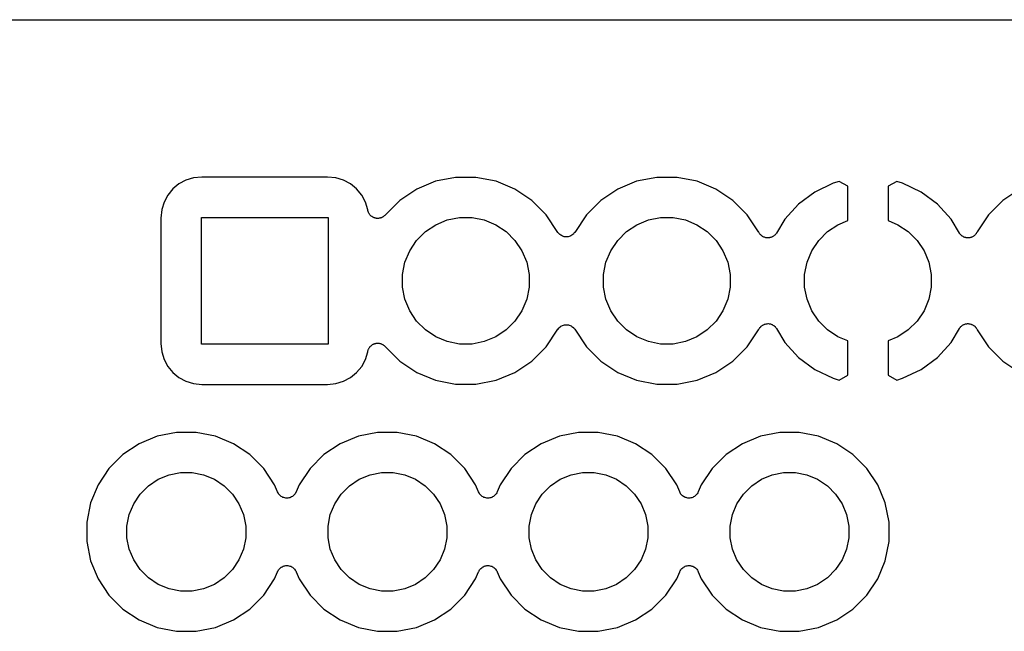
# Model space of a CAD drawing. Extents: x 1.11 to 3.55, y -2.64 to -1.26.
# Tile 3 of 19: x 1.68 to 2.17, y -2.29 to -1.98. Entities that reach past the tile are written whole.
import ezdxf

# ---------------------------------------------------------------- set-up
doc = ezdxf.new("R2010")
doc.units = 0
doc.header["$MEASUREMENT"] = 0
doc.layers.add('BLACK', color=7, linetype='CONTINUOUS')

msp = doc.modelspace()

# ---------------------------------------------------------------- linework, layer by layer
at = {"layer": 'BLACK', "linetype": 'CONTINUOUS'}
for p, q in [((1.60819, -1.984), (2.44659, -1.984)), ((1.75834, -2.06579), (1.75529, -2.06829)), ((1.76181, -2.06394), (1.75834, -2.06579)), ((1.76558, -2.06279), (1.76181, -2.06394)), ((1.76975, -2.06238), (1.76558, -2.06279)), ((1.83225, -2.06238), (1.76975, -2.06238)), ((1.83642, -2.06279), (1.83225, -2.06238)), ((1.84019, -2.06394), (1.83642, -2.06279)), ((1.84366, -2.06579), (1.84019, -2.06394)), ((1.84671, -2.06829), (1.84366, -2.06579)), ((1.88598, -2.06448), (1.87661, -2.06836)), ((1.89593, -2.0625), (1.88598, -2.06448)), ((1.90607, -2.0625), (1.89593, -2.0625)), ((1.91602, -2.06448), (1.90607, -2.0625)), ((1.92539, -2.06836), (1.91602, -2.06448)), ((1.98598, -2.06448), (1.97661, -2.06836)), ((1.99593, -2.0625), (1.98598, -2.06448)), ((2.00607, -2.0625), (1.99593, -2.0625)), ((2.01602, -2.06448), (2.00607, -2.0625)), ((2.02539, -2.06836), (2.01602, -2.06448)), ((2.08378, -2.06548), (2.07455, -2.06984)), ((2.0867, -2.0646), (2.08378, -2.06548)), ((2.091, -2.06696), (2.0867, -2.0646)), ((2.1153, -2.0646), (2.111, -2.06696)), ((2.11822, -2.06548), (2.1153, -2.0646)), ((2.12745, -2.06984), (2.11822, -2.06548)), ((1.75279, -2.07134), (1.75094, -2.07481)), ((1.75529, -2.06829), (1.75279, -2.07134)), ((1.84921, -2.07134), (1.84671, -2.06829)), ((1.85106, -2.07481), (1.84921, -2.07134)), ((1.87661, -2.06836), (1.86817, -2.074)), ((1.93383, -2.074), (1.92539, -2.06836)), ((1.97661, -2.06836), (1.96817, -2.074)), ((2.03383, -2.074), (2.02539, -2.06836)), ((2.07455, -2.06984), (2.06644, -2.07585)), ((2.091, -2.08405), (2.091, -2.06696)), ((2.111, -2.06696), (2.111, -2.08405)), ((2.13556, -2.07585), (2.12745, -2.06984)), ((2.17661, -2.06836), (2.16817, -2.074)), ((1.75094, -2.07481), (1.74979, -2.07858)), ((1.85224, -2.07869), (1.85106, -2.07481)), ((1.86817, -2.074), (1.8607, -2.08147)), ((1.941, -2.08117), (1.93383, -2.074)), ((1.96817, -2.074), (1.961, -2.08117)), ((2.041, -2.08117), (2.03383, -2.074)), ((2.06644, -2.07585), (2.05967, -2.08333)), ((2.14233, -2.08333), (2.13556, -2.07585)), ((2.16817, -2.074), (2.161, -2.08117)), ((1.74979, -2.07858), (1.74938, -2.08275)), ((1.85226, -2.07889), (1.85224, -2.07869)), ((1.85233, -2.07913), (1.85226, -2.07889)), ((1.85238, -2.07938), (1.85233, -2.07913)), ((1.85247, -2.0796), (1.85238, -2.07938)), ((1.85254, -2.07982), (1.85247, -2.0796)), ((1.85266, -2.08005), (1.85254, -2.07982)), ((1.85275, -2.08028), (1.85266, -2.08005)), ((1.85288, -2.08048), (1.85275, -2.08028)), ((1.85299, -2.08069), (1.85288, -2.08048)), ((1.85315, -2.08089), (1.85299, -2.08069)), ((1.85329, -2.0811), (1.85315, -2.08089)), ((1.85346, -2.08126), (1.85329, -2.0811)), ((1.85361, -2.08145), (1.85346, -2.08126)), ((1.94684, -2.08992), (1.941, -2.08117)), ((1.961, -2.08117), (1.95516, -2.08992)), ((2.04666, -2.08964), (2.041, -2.08117)), ((2.161, -2.08117), (2.15536, -2.08961)), ((1.74938, -2.08275), (1.74938, -2.14525)), ((1.7695, -2.1455), (1.7695, -2.0825)), ((1.7695, -2.0825), (1.8325, -2.0825)), ((1.8325, -2.0825), (1.8325, -2.1455)), ((1.8538, -2.08161), (1.85361, -2.08145)), ((1.85398, -2.08179), (1.8538, -2.08161)), ((1.85418, -2.08192), (1.85398, -2.08179)), ((1.85436, -2.08207), (1.85418, -2.08192)), ((1.85458, -2.08219), (1.85436, -2.08207)), ((1.85479, -2.08233), (1.85458, -2.08219)), ((1.85501, -2.08243), (1.85479, -2.08233)), ((1.85521, -2.08254), (1.85501, -2.08243)), ((1.85546, -2.08261), (1.85521, -2.08254)), ((1.85569, -2.08271), (1.85546, -2.08261)), ((1.85592, -2.08276), (1.85569, -2.08271)), ((1.85614, -2.08283), (1.85592, -2.08276)), ((1.8564, -2.08286), (1.85614, -2.08283)), ((1.85665, -2.08291), (1.8564, -2.08286)), ((1.85688, -2.08291), (1.85665, -2.08291)), ((1.85711, -2.08294), (1.85688, -2.08291)), ((1.85737, -2.08291), (1.85711, -2.08294)), ((1.85762, -2.08291), (1.85737, -2.08291)), ((1.85785, -2.08287), (1.85762, -2.08291)), ((1.85809, -2.08285), (1.85785, -2.08287)), ((1.85833, -2.08278), (1.85809, -2.08285)), ((1.85858, -2.08273), (1.85833, -2.08278)), ((1.8588, -2.08264), (1.85858, -2.08273)), ((1.85902, -2.08258), (1.8588, -2.08264)), ((1.85925, -2.08246), (1.85902, -2.08258)), ((1.85949, -2.08237), (1.85925, -2.08246)), ((1.85968, -2.08224), (1.85949, -2.08237)), ((1.85989, -2.08213), (1.85968, -2.08224)), ((1.86009, -2.08197), (1.85989, -2.08213)), ((1.8603, -2.08183), (1.86009, -2.08197)), ((1.86047, -2.08167), (1.8603, -2.08183)), ((1.86065, -2.08152), (1.86047, -2.08167)), ((1.8607, -2.08147), (1.86065, -2.08152)), ((1.88092, -2.08954), (1.88608, -2.08609)), ((1.88608, -2.08609), (1.89181, -2.08371)), ((1.89181, -2.08371), (1.8979, -2.0825)), ((1.8979, -2.0825), (1.9041, -2.0825)), ((1.9041, -2.0825), (1.91019, -2.08371)), ((1.91019, -2.08371), (1.91592, -2.08609)), ((1.91592, -2.08609), (1.92108, -2.08954)), ((1.98092, -2.08954), (1.98608, -2.08609)), ((1.98608, -2.08609), (1.99181, -2.08371)), ((1.99181, -2.08371), (1.9979, -2.0825)), ((1.9979, -2.0825), (2.0041, -2.0825)), ((2.0041, -2.0825), (2.01019, -2.08371)), ((2.01019, -2.08371), (2.01592, -2.08609)), ((2.01592, -2.08609), (2.02108, -2.08954)), ((2.05967, -2.08333), (2.05553, -2.09023)), ((2.08092, -2.08954), (2.08608, -2.08609)), ((2.08608, -2.08609), (2.091, -2.08405)), ((2.111, -2.08405), (2.11592, -2.08609)), ((2.11592, -2.08609), (2.12108, -2.08954)), ((2.14647, -2.09023), (2.14233, -2.08333)), ((1.87654, -2.09392), (1.88092, -2.08954)), ((1.92108, -2.08954), (1.92546, -2.09392)), ((1.94714, -2.09029), (1.94684, -2.08992)), ((1.94744, -2.09065), (1.94714, -2.09029)), ((1.94745, -2.09066), (1.94744, -2.09065)), ((1.94746, -2.09067), (1.94745, -2.09066)), ((1.94783, -2.09097), (1.94746, -2.09067)), ((1.94819, -2.09128), (1.94783, -2.09097)), ((1.95411, -2.09102), (1.95375, -2.09132)), ((1.95449, -2.09072), (1.95411, -2.09102)), ((1.9545, -2.09071), (1.95449, -2.09072)), ((1.95451, -2.0907), (1.9545, -2.09071)), ((1.95481, -2.09034), (1.95451, -2.0907)), ((1.95512, -2.08998), (1.95481, -2.09034)), ((1.95513, -2.08995), (1.95512, -2.08998)), ((1.95516, -2.08992), (1.95513, -2.08995)), ((1.95513, -2.08995), (1.95513, -2.08995)), ((1.95513, -2.08995), (1.95513, -2.08995)), ((1.97654, -2.09392), (1.98092, -2.08954)), ((2.02108, -2.08954), (2.02546, -2.09392)), ((2.04667, -2.08967), (2.04666, -2.08964)), ((2.04671, -2.08977), (2.04667, -2.08967)), ((2.0469, -2.0901), (2.04671, -2.08977)), ((2.04708, -2.09043), (2.0469, -2.0901)), ((2.04715, -2.09052), (2.04708, -2.09043)), ((2.04721, -2.09061), (2.04715, -2.09052)), ((2.04746, -2.09089), (2.04721, -2.09061)), ((2.0477, -2.09119), (2.04746, -2.09089)), ((2.0549, -2.09106), (2.05481, -2.09114)), ((2.05513, -2.09076), (2.0549, -2.09106)), ((2.05537, -2.09047), (2.05513, -2.09076)), ((2.05542, -2.09038), (2.05537, -2.09047)), ((2.05549, -2.09029), (2.05542, -2.09038)), ((2.05553, -2.09023), (2.05549, -2.09029)), ((2.07654, -2.09392), (2.08092, -2.08954)), ((2.12108, -2.08954), (2.12546, -2.09392)), ((2.14654, -2.09032), (2.14647, -2.09023)), ((2.14659, -2.09042), (2.14654, -2.09032)), ((2.14683, -2.09071), (2.14659, -2.09042)), ((2.14705, -2.09101), (2.14683, -2.09071)), ((2.14714, -2.09109), (2.14705, -2.09101)), ((2.14721, -2.09117), (2.14714, -2.09109)), ((2.1545, -2.09095), (2.15425, -2.09123)), ((2.15475, -2.09067), (2.1545, -2.09095)), ((2.15481, -2.09057), (2.15475, -2.09067)), ((2.15488, -2.09049), (2.15481, -2.09057)), ((2.15506, -2.09016), (2.15488, -2.09049)), ((2.15526, -2.08984), (2.15506, -2.09016)), ((2.1553, -2.08973), (2.15526, -2.08984)), ((2.15535, -2.08963), (2.1553, -2.08973)), ((2.15536, -2.08961), (2.15535, -2.08963)), ((1.87309, -2.09908), (1.87654, -2.09392)), ((1.92546, -2.09392), (1.92891, -2.09908)), ((1.9482, -2.09128), (1.94819, -2.09128)), ((1.94821, -2.09129), (1.9482, -2.09128)), ((1.94863, -2.09152), (1.94821, -2.09129)), ((1.94905, -2.09174), (1.94863, -2.09152)), ((1.94906, -2.09175), (1.94905, -2.09174)), ((1.94907, -2.09175), (1.94906, -2.09175)), ((1.94953, -2.09189), (1.94907, -2.09175)), ((1.94998, -2.09204), (1.94953, -2.09189)), ((1.94999, -2.09204), (1.94998, -2.09204)), ((1.95001, -2.09204), (1.94999, -2.09204)), ((1.95048, -2.09209), (1.95001, -2.09204)), ((1.95095, -2.09214), (1.95048, -2.09209)), ((1.95097, -2.09214), (1.95095, -2.09214)), ((1.95098, -2.09214), (1.95097, -2.09214)), ((1.95145, -2.0921), (1.95098, -2.09214)), ((1.95192, -2.09205), (1.95145, -2.0921)), ((1.95194, -2.09205), (1.95192, -2.09205)), ((1.95195, -2.09205), (1.95194, -2.09205)), ((1.95241, -2.09191), (1.95195, -2.09205)), ((1.95286, -2.09178), (1.95241, -2.09191)), ((1.95287, -2.09177), (1.95286, -2.09178)), ((1.95289, -2.09177), (1.95287, -2.09177)), ((1.95331, -2.09155), (1.95289, -2.09177)), ((1.95373, -2.09133), (1.95331, -2.09155)), ((1.95374, -2.09132), (1.95373, -2.09133)), ((1.95375, -2.09132), (1.95374, -2.09132)), ((1.97309, -2.09908), (1.97654, -2.09392)), ((2.02546, -2.09392), (2.02891, -2.09908)), ((2.04778, -2.09126), (2.0477, -2.09119)), ((2.04786, -2.09134), (2.04778, -2.09126)), ((2.04816, -2.09157), (2.04786, -2.09134)), ((2.04845, -2.09181), (2.04816, -2.09157)), ((2.04855, -2.09186), (2.04845, -2.09181)), ((2.04864, -2.09193), (2.04855, -2.09186)), ((2.04898, -2.09209), (2.04864, -2.09193)), ((2.04931, -2.09227), (2.04898, -2.09209)), ((2.04942, -2.0923), (2.04931, -2.09227)), ((2.04952, -2.09235), (2.04942, -2.0923)), ((2.04988, -2.09244), (2.04952, -2.09235)), ((2.05024, -2.09256), (2.04988, -2.09244)), ((2.05035, -2.09257), (2.05024, -2.09256)), ((2.05046, -2.0926), (2.05035, -2.09257)), ((2.05084, -2.09262), (2.05046, -2.0926)), ((2.05121, -2.09266), (2.05084, -2.09262)), ((2.05132, -2.09265), (2.05121, -2.09266)), ((2.05143, -2.09265), (2.05132, -2.09265)), ((2.05181, -2.0926), (2.05143, -2.09265)), ((2.05218, -2.09257), (2.05181, -2.0926)), ((2.05229, -2.09253), (2.05218, -2.09257)), ((2.0524, -2.09252), (2.05229, -2.09253)), ((2.05276, -2.0924), (2.0524, -2.09252)), ((2.05312, -2.09229), (2.05276, -2.0924)), ((2.05322, -2.09224), (2.05312, -2.09229)), ((2.05332, -2.0922), (2.05322, -2.09224)), ((2.05365, -2.09201), (2.05332, -2.0922)), ((2.05398, -2.09184), (2.05365, -2.09201)), ((2.05407, -2.09177), (2.05398, -2.09184)), ((2.05417, -2.09171), (2.05407, -2.09177)), ((2.05445, -2.09146), (2.05417, -2.09171)), ((2.05474, -2.09122), (2.05445, -2.09146)), ((2.05481, -2.09114), (2.05474, -2.09122)), ((2.07309, -2.09908), (2.07654, -2.09392)), ((2.12546, -2.09392), (2.12891, -2.09908)), ((2.1475, -2.09141), (2.14721, -2.09117)), ((2.14778, -2.09167), (2.1475, -2.09141)), ((2.14787, -2.09173), (2.14778, -2.09167)), ((2.14796, -2.0918), (2.14787, -2.09173)), ((2.14829, -2.09198), (2.14796, -2.0918)), ((2.14861, -2.09217), (2.14829, -2.09198)), ((2.14872, -2.09221), (2.14861, -2.09217)), ((2.14882, -2.09226), (2.14872, -2.09221)), ((2.14918, -2.09237), (2.14882, -2.09226)), ((2.14953, -2.0925), (2.14918, -2.09237)), ((2.14964, -2.09252), (2.14953, -2.0925)), ((2.14975, -2.09255), (2.14964, -2.09252)), ((2.15012, -2.09259), (2.14975, -2.09255)), ((2.1505, -2.09265), (2.15012, -2.09259)), ((2.15061, -2.09264), (2.1505, -2.09265)), ((2.15072, -2.09266), (2.15061, -2.09264)), ((2.15109, -2.09262), (2.15072, -2.09266)), ((2.15147, -2.09261), (2.15109, -2.09262)), ((2.15158, -2.09258), (2.15147, -2.09261)), ((2.15169, -2.09257), (2.15158, -2.09258)), ((2.15205, -2.09246), (2.15169, -2.09257)), ((2.15242, -2.09237), (2.15205, -2.09246)), ((2.15252, -2.09233), (2.15242, -2.09237)), ((2.15263, -2.0923), (2.15252, -2.09233)), ((2.15296, -2.09212), (2.15263, -2.0923)), ((2.1533, -2.09196), (2.15296, -2.09212)), ((2.15339, -2.0919), (2.1533, -2.09196)), ((2.15349, -2.09184), (2.15339, -2.0919)), ((2.15379, -2.09161), (2.15349, -2.09184)), ((2.15409, -2.09139), (2.15379, -2.09161)), ((2.15417, -2.0913), (2.15409, -2.09139)), ((2.15425, -2.09123), (2.15417, -2.0913)), ((1.87071, -2.10481), (1.87309, -2.09908)), ((1.92891, -2.09908), (1.93129, -2.10481)), ((1.97071, -2.10481), (1.97309, -2.09908)), ((2.02891, -2.09908), (2.03129, -2.10481)), ((2.07071, -2.10481), (2.07309, -2.09908)), ((2.12891, -2.09908), (2.13129, -2.10481)), ((1.8695, -2.1109), (1.87071, -2.10481)), ((1.93129, -2.10481), (1.9325, -2.1109)), ((1.9695, -2.1109), (1.97071, -2.10481)), ((2.03129, -2.10481), (2.0325, -2.1109)), ((2.0695, -2.1109), (2.07071, -2.10481)), ((2.13129, -2.10481), (2.1325, -2.1109)), ((1.8695, -2.1171), (1.8695, -2.1109)), ((1.9325, -2.1109), (1.9325, -2.1171)), ((1.9695, -2.1171), (1.9695, -2.1109)), ((2.0325, -2.1109), (2.0325, -2.1171)), ((2.0695, -2.1171), (2.0695, -2.1109)), ((2.1325, -2.1109), (2.1325, -2.1171)), ((1.87071, -2.12319), (1.8695, -2.1171)), ((1.9325, -2.1171), (1.93129, -2.12319)), ((1.97071, -2.12319), (1.9695, -2.1171)), ((2.0325, -2.1171), (2.03129, -2.12319)), ((2.07071, -2.12319), (2.0695, -2.1171)), ((2.1325, -2.1171), (2.13129, -2.12319)), ((1.87309, -2.12892), (1.87071, -2.12319)), ((1.93129, -2.12319), (1.92891, -2.12892)), ((1.97309, -2.12892), (1.97071, -2.12319)), ((2.03129, -2.12319), (2.02891, -2.12892)), ((2.07309, -2.12892), (2.07071, -2.12319)), ((2.13129, -2.12319), (2.12891, -2.12892)), ((1.87654, -2.13408), (1.87309, -2.12892)), ((1.92891, -2.12892), (1.92546, -2.13408)), ((1.97654, -2.13408), (1.97309, -2.12892)), ((2.02891, -2.12892), (2.02546, -2.13408)), ((2.07654, -2.13408), (2.07309, -2.12892)), ((2.12891, -2.12892), (2.12546, -2.13408)), ((1.88092, -2.13846), (1.87654, -2.13408)), ((1.92546, -2.13408), (1.92108, -2.13846)), ((1.98092, -2.13846), (1.97654, -2.13408)), ((2.02546, -2.13408), (2.02108, -2.13846)), ((2.08092, -2.13846), (2.07654, -2.13408)), ((2.12546, -2.13408), (2.12108, -2.13846)), ((1.88608, -2.14191), (1.88092, -2.13846)), ((1.92108, -2.13846), (1.91592, -2.14191)), ((1.941, -2.14683), (1.94684, -2.13808)), ((1.94684, -2.13808), (1.94687, -2.13805)), ((1.94687, -2.13805), (1.94688, -2.13802)), ((1.94687, -2.13805), (1.94687, -2.13805)), ((1.94687, -2.13805), (1.94687, -2.13805)), ((1.94688, -2.13802), (1.94719, -2.13766)), ((1.94719, -2.13766), (1.94749, -2.1373)), ((1.94749, -2.1373), (1.9475, -2.13729)), ((1.9475, -2.13729), (1.94751, -2.13728)), ((1.94751, -2.13728), (1.94788, -2.13698)), ((1.94788, -2.13698), (1.94825, -2.13668)), ((1.94825, -2.13668), (1.94826, -2.13668)), ((1.94826, -2.13668), (1.94827, -2.13667)), ((1.94827, -2.13667), (1.9487, -2.13645)), ((1.9487, -2.13645), (1.94911, -2.13623)), ((1.94911, -2.13623), (1.94913, -2.13623)), ((1.94913, -2.13623), (1.94914, -2.13622)), ((1.94914, -2.13622), (1.9496, -2.13609)), ((1.9496, -2.13609), (1.95005, -2.13595)), ((1.95005, -2.13595), (1.95006, -2.13595)), ((1.95006, -2.13595), (1.95008, -2.13595)), ((1.95008, -2.13595), (1.95055, -2.1359)), ((1.95055, -2.1359), (1.95102, -2.13586)), ((1.95102, -2.13586), (1.95103, -2.13586)), ((1.95103, -2.13586), (1.95105, -2.13586)), ((1.95105, -2.13586), (1.95152, -2.13591)), ((1.95152, -2.13591), (1.95199, -2.13596)), ((1.95199, -2.13596), (1.95201, -2.13596)), ((1.95201, -2.13596), (1.95202, -2.13596)), ((1.95202, -2.13596), (1.95247, -2.13611)), ((1.95247, -2.13611), (1.95293, -2.13625)), ((1.95293, -2.13625), (1.95294, -2.13625)), ((1.95294, -2.13625), (1.95295, -2.13626)), ((1.95295, -2.13626), (1.95337, -2.13648)), ((1.95337, -2.13648), (1.95379, -2.13671)), ((1.95379, -2.13671), (1.9538, -2.13672)), ((1.9538, -2.13672), (1.95381, -2.13672)), ((1.95381, -2.13672), (1.95418, -2.13703)), ((1.95418, -2.13703), (1.95454, -2.13733)), ((1.95454, -2.13733), (1.95455, -2.13734)), ((1.95455, -2.13734), (1.95456, -2.13735)), ((1.95456, -2.13735), (1.95486, -2.13772)), ((1.95486, -2.13772), (1.95516, -2.13808)), ((1.95516, -2.13808), (1.961, -2.14683)), ((1.98608, -2.14191), (1.98092, -2.13846)), ((2.02108, -2.13846), (2.01592, -2.14191)), ((2.041, -2.14683), (2.04664, -2.13839)), ((2.04664, -2.13839), (2.04665, -2.13837)), ((2.04665, -2.13837), (2.0467, -2.13827)), ((2.0467, -2.13827), (2.04674, -2.13816)), ((2.04674, -2.13816), (2.04694, -2.13784)), ((2.04694, -2.13784), (2.04712, -2.13751)), ((2.04712, -2.13751), (2.04719, -2.13743)), ((2.04719, -2.13743), (2.04725, -2.13733)), ((2.04725, -2.13733), (2.0475, -2.13705)), ((2.0475, -2.13705), (2.04775, -2.13677)), ((2.04775, -2.13677), (2.04783, -2.1367)), ((2.04783, -2.1367), (2.04791, -2.13661)), ((2.04791, -2.13661), (2.04821, -2.13639)), ((2.04821, -2.13639), (2.04851, -2.13616)), ((2.04851, -2.13616), (2.04861, -2.1361)), ((2.04861, -2.1361), (2.0487, -2.13604)), ((2.0487, -2.13604), (2.04904, -2.13588)), ((2.04904, -2.13588), (2.04937, -2.1357)), ((2.04937, -2.1357), (2.04948, -2.13567)), ((2.04948, -2.13567), (2.04958, -2.13563)), ((2.04958, -2.13563), (2.04995, -2.13554)), ((2.04995, -2.13554), (2.05031, -2.13543)), ((2.05031, -2.13543), (2.05042, -2.13542)), ((2.05042, -2.13542), (2.05053, -2.13539)), ((2.05053, -2.13539), (2.05091, -2.13538)), ((2.05091, -2.13538), (2.05128, -2.13534)), ((2.05128, -2.13534), (2.05139, -2.13536)), ((2.05139, -2.13536), (2.0515, -2.13535)), ((2.0515, -2.13535), (2.05188, -2.13541)), ((2.05188, -2.13541), (2.05225, -2.13545)), ((2.05225, -2.13545), (2.05236, -2.13548)), ((2.05236, -2.13548), (2.05247, -2.1355)), ((2.05247, -2.1355), (2.05282, -2.13563)), ((2.05282, -2.13563), (2.05318, -2.13574)), ((2.05318, -2.13574), (2.05328, -2.13579)), ((2.05328, -2.13579), (2.05339, -2.13583)), ((2.05339, -2.13583), (2.05371, -2.13602)), ((2.05371, -2.13602), (2.05404, -2.1362)), ((2.05404, -2.1362), (2.05413, -2.13627)), ((2.05413, -2.13627), (2.05422, -2.13633)), ((2.05422, -2.13633), (2.0545, -2.13659)), ((2.0545, -2.13659), (2.05479, -2.13683)), ((2.05479, -2.13683), (2.05486, -2.13691)), ((2.05486, -2.13691), (2.05495, -2.13699)), ((2.05495, -2.13699), (2.05517, -2.13729)), ((2.05517, -2.13729), (2.05541, -2.13758)), ((2.05541, -2.13758), (2.05546, -2.13768)), ((2.05546, -2.13768), (2.05553, -2.13777)), ((2.05553, -2.13777), (2.05967, -2.14467)), ((2.08608, -2.14191), (2.08092, -2.13846)), ((2.12108, -2.13846), (2.11592, -2.14191)), ((2.14233, -2.14467), (2.14647, -2.13777)), ((2.14647, -2.13777), (2.14651, -2.13771)), ((2.14651, -2.13771), (2.14658, -2.13762)), ((2.14658, -2.13762), (2.14663, -2.13753)), ((2.14663, -2.13753), (2.14687, -2.13724)), ((2.14687, -2.13724), (2.1471, -2.13694)), ((2.1471, -2.13694), (2.14719, -2.13686)), ((2.14719, -2.13686), (2.14726, -2.13678)), ((2.14726, -2.13678), (2.14755, -2.13654)), ((2.14755, -2.13654), (2.14783, -2.13629)), ((2.14783, -2.13629), (2.14793, -2.13623)), ((2.14793, -2.13623), (2.14802, -2.13616)), ((2.14802, -2.13616), (2.14835, -2.13599)), ((2.14835, -2.13599), (2.14868, -2.1358)), ((2.14868, -2.1358), (2.14878, -2.13576)), ((2.14878, -2.13576), (2.14888, -2.13571)), ((2.14888, -2.13571), (2.14924, -2.1356)), ((2.14924, -2.1356), (2.1496, -2.13548)), ((2.1496, -2.13548), (2.14971, -2.13547)), ((2.14971, -2.13547), (2.14982, -2.13543)), ((2.14982, -2.13543), (2.15019, -2.1354)), ((2.15019, -2.1354), (2.15057, -2.13535)), ((2.15057, -2.13535), (2.15068, -2.13535)), ((2.15068, -2.13535), (2.15079, -2.13534)), ((2.15079, -2.13534), (2.15116, -2.13538)), ((2.15116, -2.13538), (2.15154, -2.1354)), ((2.15154, -2.1354), (2.15165, -2.13543)), ((2.15165, -2.13543), (2.15176, -2.13544)), ((2.15176, -2.13544), (2.15212, -2.13556)), ((2.15212, -2.13556), (2.15248, -2.13565)), ((2.15248, -2.13565), (2.15258, -2.1357)), ((2.15258, -2.1357), (2.15269, -2.13573)), ((2.15269, -2.13573), (2.15302, -2.13591)), ((2.15302, -2.13591), (2.15336, -2.13607)), ((2.15336, -2.13607), (2.15345, -2.13614)), ((2.15345, -2.13614), (2.15355, -2.13619)), ((2.15355, -2.13619), (2.15384, -2.13643)), ((2.15384, -2.13643), (2.15414, -2.13666)), ((2.15414, -2.13666), (2.15422, -2.13674)), ((2.15422, -2.13674), (2.1543, -2.13681)), ((2.1543, -2.13681), (2.15454, -2.13711)), ((2.15454, -2.13711), (2.15479, -2.13739)), ((2.15479, -2.13739), (2.15485, -2.13748)), ((2.15485, -2.13748), (2.15492, -2.13757)), ((2.15492, -2.13757), (2.1551, -2.1379)), ((2.1551, -2.1379), (2.15529, -2.13823)), ((2.15529, -2.13823), (2.15533, -2.13833)), ((2.15533, -2.13833), (2.15534, -2.13836)), ((2.15534, -2.13836), (2.161, -2.14683)), ((1.89181, -2.14429), (1.88608, -2.14191)), ((1.8979, -2.1455), (1.89181, -2.14429)), ((1.91019, -2.14429), (1.9041, -2.1455)), ((1.91592, -2.14191), (1.91019, -2.14429)), ((1.99181, -2.14429), (1.98608, -2.14191)), ((1.9979, -2.1455), (1.99181, -2.14429)), ((2.01019, -2.14429), (2.0041, -2.1455)), ((2.01592, -2.14191), (2.01019, -2.14429)), ((2.05967, -2.14467), (2.06644, -2.15215)), ((2.091, -2.14395), (2.08608, -2.14191)), ((2.091, -2.16104), (2.091, -2.14395)), ((2.11592, -2.14191), (2.111, -2.14395)), ((2.111, -2.14395), (2.111, -2.16104)), ((2.13556, -2.15215), (2.14233, -2.14467)), ((1.74938, -2.14525), (1.74979, -2.14942)), ((1.74979, -2.14942), (1.75094, -2.15319)), ((1.8325, -2.1455), (1.7695, -2.1455)), ((1.85106, -2.15319), (1.85224, -2.1493)), ((1.85224, -2.1493), (1.85225, -2.14928)), ((1.85225, -2.14928), (1.85227, -2.14904)), ((1.85227, -2.14904), (1.85235, -2.1488)), ((1.85235, -2.1488), (1.8524, -2.14855)), ((1.8524, -2.14855), (1.85249, -2.14833)), ((1.85249, -2.14833), (1.85256, -2.14811)), ((1.85256, -2.14811), (1.85269, -2.14789)), ((1.85269, -2.14789), (1.85279, -2.14765)), ((1.85279, -2.14765), (1.85292, -2.14746)), ((1.85292, -2.14746), (1.85303, -2.14725)), ((1.85303, -2.14725), (1.85319, -2.14706)), ((1.85319, -2.14706), (1.85334, -2.14685)), ((1.85334, -2.14685), (1.85351, -2.14668)), ((1.85351, -2.14668), (1.85366, -2.1465)), ((1.85366, -2.1465), (1.85385, -2.14634)), ((1.85385, -2.14634), (1.85404, -2.14617)), ((1.85404, -2.14617), (1.85423, -2.14604)), ((1.85423, -2.14604), (1.85441, -2.14589)), ((1.85441, -2.14589), (1.85464, -2.14577)), ((1.85464, -2.14577), (1.85485, -2.14563)), ((1.85485, -2.14563), (1.85507, -2.14554)), ((1.85507, -2.14554), (1.85528, -2.14544)), ((1.85528, -2.14544), (1.85552, -2.14536)), ((1.85552, -2.14536), (1.85576, -2.14527)), ((1.85576, -2.14527), (1.85599, -2.14522)), ((1.85599, -2.14522), (1.85621, -2.14516)), ((1.85621, -2.14516), (1.85647, -2.14513)), ((1.85647, -2.14513), (1.85672, -2.14508)), ((1.85672, -2.14508), (1.85695, -2.14509)), ((1.85695, -2.14509), (1.85718, -2.14506)), ((1.85718, -2.14506), (1.85744, -2.14509)), ((1.85744, -2.14509), (1.85769, -2.14509)), ((1.85769, -2.14509), (1.85792, -2.14514)), ((1.85792, -2.14514), (1.85816, -2.14516)), ((1.85816, -2.14516), (1.8584, -2.14524)), ((1.8584, -2.14524), (1.85865, -2.14529)), ((1.85865, -2.14529), (1.85886, -2.14538)), ((1.85886, -2.14538), (1.85909, -2.14545)), ((1.85909, -2.14545), (1.85931, -2.14557)), ((1.85931, -2.14557), (1.85955, -2.14567)), ((1.85955, -2.14567), (1.85974, -2.1458)), ((1.85974, -2.1458), (1.85995, -2.14591)), ((1.85995, -2.14591), (1.86014, -2.14607)), ((1.86014, -2.14607), (1.86036, -2.14621)), ((1.86036, -2.14621), (1.86052, -2.14638)), ((1.86052, -2.14638), (1.8607, -2.14653)), ((1.8607, -2.14653), (1.86817, -2.154)), ((1.9041, -2.1455), (1.8979, -2.1455)), ((1.93383, -2.154), (1.941, -2.14683)), ((1.961, -2.14683), (1.96817, -2.154)), ((2.0041, -2.1455), (1.9979, -2.1455)), ((2.03383, -2.154), (2.041, -2.14683)), ((2.161, -2.14683), (2.16817, -2.154)), ((1.75094, -2.15319), (1.75279, -2.15666)), ((1.84921, -2.15666), (1.85106, -2.15319)), ((1.86817, -2.154), (1.87661, -2.15964)), ((1.92539, -2.15964), (1.93383, -2.154)), ((1.96817, -2.154), (1.97661, -2.15964)), ((2.02539, -2.15964), (2.03383, -2.154)), ((2.06644, -2.15215), (2.07455, -2.15816)), ((2.12745, -2.15816), (2.13556, -2.15215)), ((2.16817, -2.154), (2.17661, -2.15964)), ((1.75279, -2.15666), (1.75529, -2.15971)), ((1.84671, -2.15971), (1.84921, -2.15666)), ((1.87661, -2.15964), (1.88598, -2.16352)), ((1.91602, -2.16352), (1.92539, -2.15964)), ((1.97661, -2.15964), (1.98598, -2.16352)), ((2.01602, -2.16352), (2.02539, -2.15964)), ((2.07455, -2.15816), (2.08378, -2.16252)), ((2.11822, -2.16252), (2.12745, -2.15816)), ((1.75529, -2.15971), (1.75834, -2.16221)), ((1.75834, -2.16221), (1.76181, -2.16406)), ((1.76181, -2.16406), (1.76558, -2.16521)), ((1.83642, -2.16521), (1.84019, -2.16406)), ((1.84019, -2.16406), (1.84366, -2.16221)), ((1.84366, -2.16221), (1.84671, -2.15971)), ((1.88598, -2.16352), (1.89593, -2.1655)), ((1.90607, -2.1655), (1.91602, -2.16352)), ((1.98598, -2.16352), (1.99593, -2.1655)), ((2.00607, -2.1655), (2.01602, -2.16352)), ((2.08378, -2.16252), (2.0867, -2.1634)), ((2.0867, -2.1634), (2.091, -2.16104)), ((2.111, -2.16104), (2.1153, -2.1634)), ((2.1153, -2.1634), (2.11822, -2.16252)), ((1.76558, -2.16521), (1.76975, -2.16562)), ((1.76975, -2.16562), (1.83225, -2.16562)), ((1.83225, -2.16562), (1.83642, -2.16521)), ((1.89593, -2.1655), (1.90607, -2.1655)), ((1.99593, -2.1655), (2.00607, -2.1655)), ((1.74755, -2.19138), (1.73854, -2.19511)), ((1.75712, -2.18947), (1.74755, -2.19138)), ((1.76688, -2.18947), (1.75712, -2.18947)), ((1.77645, -2.19138), (1.76688, -2.18947)), ((1.78546, -2.19511), (1.77645, -2.19138)), ((1.84755, -2.19138), (1.83854, -2.19511)), ((1.85712, -2.18947), (1.84755, -2.19138)), ((1.86688, -2.18947), (1.85712, -2.18947)), ((1.87645, -2.19138), (1.86688, -2.18947)), ((1.88546, -2.19511), (1.87645, -2.19138)), ((1.94755, -2.19138), (1.93854, -2.19511)), ((1.95712, -2.18947), (1.94755, -2.19138)), ((1.96688, -2.18947), (1.95712, -2.18947)), ((1.97645, -2.19138), (1.96688, -2.18947)), ((1.98546, -2.19511), (1.97645, -2.19138)), ((2.04755, -2.19138), (2.03854, -2.19511)), ((2.05712, -2.18947), (2.04755, -2.19138)), ((2.06688, -2.18947), (2.05712, -2.18947)), ((2.07645, -2.19138), (2.06688, -2.18947)), ((2.08546, -2.19511), (2.07645, -2.19138)), ((1.73854, -2.19511), (1.73043, -2.20053)), ((1.79357, -2.20053), (1.78546, -2.19511)), ((1.83854, -2.19511), (1.83043, -2.20053)), ((1.89357, -2.20053), (1.88546, -2.19511)), ((1.93854, -2.19511), (1.93043, -2.20053)), ((1.99357, -2.20053), (1.98546, -2.19511)), ((2.03854, -2.19511), (2.03043, -2.20053)), ((2.09357, -2.20053), (2.08546, -2.19511)), ((1.73043, -2.20053), (1.72353, -2.20743)), ((1.80047, -2.20743), (1.79357, -2.20053)), ((1.83043, -2.20053), (1.82353, -2.20743)), ((1.90047, -2.20743), (1.89357, -2.20053)), ((1.93043, -2.20053), (1.92353, -2.20743)), ((2.00047, -2.20743), (1.99357, -2.20053)), ((2.03043, -2.20053), (2.02353, -2.20743)), ((2.10047, -2.20743), (2.09357, -2.20053)), ((1.72353, -2.20743), (1.71811, -2.21554)), ((1.80589, -2.21554), (1.80047, -2.20743)), ((1.82353, -2.20743), (1.81811, -2.21554)), ((1.90589, -2.21554), (1.90047, -2.20743)), ((1.92353, -2.20743), (1.91811, -2.21554)), ((2.00589, -2.21554), (2.00047, -2.20743)), ((2.02353, -2.20743), (2.01811, -2.21554)), ((2.10589, -2.21554), (2.10047, -2.20743)), ((1.74318, -2.21606), (1.74801, -2.21283)), ((1.74801, -2.21283), (1.75339, -2.21061)), ((1.75339, -2.21061), (1.75909, -2.20947)), ((1.75909, -2.20947), (1.76491, -2.20947)), ((1.76491, -2.20947), (1.77061, -2.21061)), ((1.77061, -2.21061), (1.77599, -2.21283)), ((1.77599, -2.21283), (1.78082, -2.21606)), ((1.84318, -2.21606), (1.84801, -2.21283)), ((1.84801, -2.21283), (1.85339, -2.21061)), ((1.85339, -2.21061), (1.85909, -2.20947)), ((1.85909, -2.20947), (1.86491, -2.20947)), ((1.86491, -2.20947), (1.87061, -2.21061)), ((1.87061, -2.21061), (1.87599, -2.21283)), ((1.87599, -2.21283), (1.88082, -2.21606)), ((1.94318, -2.21606), (1.94801, -2.21283)), ((1.94801, -2.21283), (1.95339, -2.21061)), ((1.95339, -2.21061), (1.95909, -2.20947)), ((1.95909, -2.20947), (1.96491, -2.20947)), ((1.96491, -2.20947), (1.97061, -2.21061)), ((1.97061, -2.21061), (1.97599, -2.21283)), ((1.97599, -2.21283), (1.98082, -2.21606)), ((2.04318, -2.21606), (2.04801, -2.21283)), ((2.04801, -2.21283), (2.05339, -2.21061)), ((2.05339, -2.21061), (2.05909, -2.20947)), ((2.05909, -2.20947), (2.06491, -2.20947)), ((2.06491, -2.20947), (2.07061, -2.21061)), ((2.07061, -2.21061), (2.07599, -2.21283)), ((2.07599, -2.21283), (2.08082, -2.21606)), ((1.71811, -2.21554), (1.71438, -2.22455)), ((1.73906, -2.22018), (1.74318, -2.21606)), ((1.78082, -2.21606), (1.78494, -2.22018)), ((1.80738, -2.21914), (1.80589, -2.21554)), ((1.81811, -2.21554), (1.81662, -2.21914)), ((1.83906, -2.22018), (1.84318, -2.21606)), ((1.88082, -2.21606), (1.88494, -2.22018)), ((1.90738, -2.21914), (1.90589, -2.21554)), ((1.91811, -2.21554), (1.91662, -2.21914)), ((1.93906, -2.22018), (1.94318, -2.21606)), ((1.98082, -2.21606), (1.98494, -2.22018)), ((2.00738, -2.21914), (2.00589, -2.21554)), ((2.01811, -2.21554), (2.01662, -2.21914)), ((2.03906, -2.22018), (2.04318, -2.21606)), ((2.08082, -2.21606), (2.08494, -2.22018)), ((2.10962, -2.22455), (2.10589, -2.21554)), ((1.73583, -2.22501), (1.73906, -2.22018)), ((1.78494, -2.22018), (1.78817, -2.22501)), ((1.80761, -2.21956), (1.80738, -2.21914)), ((1.80783, -2.21998), (1.80761, -2.21956)), ((1.80784, -2.21999), (1.80783, -2.21998)), ((1.80784, -2.22), (1.80784, -2.21999)), ((1.80814, -2.22036), (1.80784, -2.22)), ((1.80845, -2.22074), (1.80814, -2.22036)), ((1.80845, -2.22075), (1.80845, -2.22074)), ((1.80846, -2.22075), (1.80845, -2.22075)), ((1.80882, -2.22105), (1.80846, -2.22075)), ((1.8092, -2.22136), (1.80882, -2.22105)), ((1.8092, -2.22137), (1.8092, -2.22136)), ((1.80921, -2.22137), (1.8092, -2.22137)), ((1.80963, -2.2216), (1.80921, -2.22137)), ((1.81005, -2.22183), (1.80963, -2.2216)), ((1.81006, -2.22183), (1.81005, -2.22183)), ((1.81007, -2.22184), (1.81006, -2.22183)), ((1.81052, -2.22198), (1.81007, -2.22184)), ((1.81099, -2.22212), (1.81052, -2.22198)), ((1.811, -2.22212), (1.81099, -2.22212)), ((1.81099, -2.22212), (1.81099, -2.22212)), ((1.81148, -2.22217), (1.811, -2.22212)), ((1.81196, -2.22222), (1.81148, -2.22217)), ((1.81197, -2.22222), (1.81196, -2.22222)), ((1.81244, -2.22218), (1.81197, -2.22222)), ((1.81197, -2.22222), (1.81197, -2.22222)), ((1.81293, -2.22214), (1.81244, -2.22218)), ((1.81294, -2.22213), (1.81293, -2.22214)), ((1.81295, -2.22213), (1.81294, -2.22213)), ((1.8134, -2.222), (1.81295, -2.22213)), ((1.81386, -2.22186), (1.8134, -2.222)), ((1.81387, -2.22186), (1.81386, -2.22186)), ((1.81388, -2.22186), (1.81387, -2.22186)), ((1.8143, -2.22163), (1.81388, -2.22186)), ((1.81473, -2.22141), (1.8143, -2.22163)), ((1.81474, -2.22141), (1.81473, -2.22141)), ((1.81475, -2.2214), (1.81474, -2.22141)), ((1.81511, -2.22111), (1.81475, -2.2214)), ((1.81549, -2.2208), (1.81511, -2.22111)), ((1.8155, -2.22079), (1.81549, -2.2208)), ((1.81581, -2.22043), (1.8155, -2.22079)), ((1.8155, -2.22079), (1.8155, -2.22079)), ((1.81612, -2.22006), (1.81581, -2.22043)), ((1.81613, -2.22004), (1.81612, -2.22005)), ((1.81612, -2.22005), (1.81612, -2.22006)), ((1.81636, -2.21962), (1.81613, -2.22004)), ((1.81659, -2.2192), (1.81636, -2.21962)), ((1.8166, -2.21919), (1.81659, -2.2192)), ((1.81662, -2.21914), (1.8166, -2.21918)), ((1.8166, -2.21918), (1.8166, -2.21919)), ((1.8166, -2.21919), (1.8166, -2.21919)), ((1.83583, -2.22501), (1.83906, -2.22018)), ((1.88494, -2.22018), (1.88817, -2.22501)), ((1.90761, -2.21956), (1.90738, -2.21914)), ((1.90783, -2.21998), (1.90761, -2.21956)), ((1.90784, -2.21999), (1.90783, -2.21998)), ((1.90784, -2.22), (1.90784, -2.21999)), ((1.90814, -2.22036), (1.90784, -2.22)), ((1.90845, -2.22074), (1.90814, -2.22036)), ((1.90845, -2.22075), (1.90845, -2.22074)), ((1.90846, -2.22075), (1.90845, -2.22075)), ((1.90882, -2.22105), (1.90846, -2.22075)), ((1.9092, -2.22136), (1.90882, -2.22105)), ((1.9092, -2.22137), (1.9092, -2.22136)), ((1.90921, -2.22137), (1.9092, -2.22137)), ((1.90963, -2.2216), (1.90921, -2.22137)), ((1.91005, -2.22183), (1.90963, -2.2216)), ((1.91006, -2.22183), (1.91005, -2.22183)), ((1.91007, -2.22184), (1.91006, -2.22183)), ((1.91052, -2.22198), (1.91007, -2.22184)), ((1.91099, -2.22212), (1.91052, -2.22198)), ((1.911, -2.22212), (1.91099, -2.22212)), ((1.91099, -2.22212), (1.91099, -2.22212)), ((1.91148, -2.22217), (1.911, -2.22212)), ((1.91196, -2.22222), (1.91148, -2.22217)), ((1.91197, -2.22222), (1.91196, -2.22222)), ((1.91244, -2.22218), (1.91197, -2.22222)), ((1.91197, -2.22222), (1.91197, -2.22222)), ((1.91293, -2.22214), (1.91244, -2.22218)), ((1.91294, -2.22213), (1.91293, -2.22214)), ((1.91295, -2.22213), (1.91294, -2.22213)), ((1.9134, -2.222), (1.91295, -2.22213)), ((1.91386, -2.22186), (1.9134, -2.222)), ((1.91387, -2.22186), (1.91386, -2.22186)), ((1.91388, -2.22186), (1.91387, -2.22186)), ((1.9143, -2.22163), (1.91388, -2.22186)), ((1.91473, -2.22141), (1.9143, -2.22163)), ((1.91474, -2.22141), (1.91473, -2.22141)), ((1.91475, -2.2214), (1.91474, -2.22141)), ((1.91511, -2.22111), (1.91475, -2.2214)), ((1.91549, -2.2208), (1.91511, -2.22111)), ((1.9155, -2.22079), (1.91549, -2.2208)), ((1.91581, -2.22043), (1.9155, -2.22079)), ((1.9155, -2.22079), (1.9155, -2.22079)), ((1.91612, -2.22006), (1.91581, -2.22043)), ((1.91613, -2.22004), (1.91612, -2.22005)), ((1.91612, -2.22005), (1.91612, -2.22006)), ((1.91636, -2.21962), (1.91613, -2.22004)), ((1.91659, -2.2192), (1.91636, -2.21962)), ((1.9166, -2.21919), (1.91659, -2.2192)), ((1.91662, -2.21914), (1.9166, -2.21918)), ((1.9166, -2.21918), (1.9166, -2.21919)), ((1.9166, -2.21919), (1.9166, -2.21919)), ((1.93583, -2.22501), (1.93906, -2.22018)), ((1.98494, -2.22018), (1.98817, -2.22501)), ((2.00761, -2.21956), (2.00738, -2.21914)), ((2.00783, -2.21998), (2.00761, -2.21956)), ((2.00784, -2.21999), (2.00783, -2.21998)), ((2.00784, -2.22), (2.00784, -2.21999)), ((2.00814, -2.22036), (2.00784, -2.22)), ((2.00845, -2.22074), (2.00814, -2.22036)), ((2.00845, -2.22075), (2.00845, -2.22074)), ((2.00846, -2.22075), (2.00845, -2.22075)), ((2.00882, -2.22105), (2.00846, -2.22075)), ((2.0092, -2.22136), (2.00882, -2.22105)), ((2.0092, -2.22137), (2.0092, -2.22136)), ((2.00921, -2.22137), (2.0092, -2.22137)), ((2.00963, -2.2216), (2.00921, -2.22137)), ((2.01005, -2.22183), (2.00963, -2.2216)), ((2.01006, -2.22183), (2.01005, -2.22183)), ((2.01007, -2.22184), (2.01006, -2.22183)), ((2.01052, -2.22198), (2.01007, -2.22184)), ((2.01099, -2.22212), (2.01052, -2.22198)), ((2.011, -2.22212), (2.01099, -2.22212)), ((2.01099, -2.22212), (2.01099, -2.22212)), ((2.01148, -2.22217), (2.011, -2.22212)), ((2.01196, -2.22222), (2.01148, -2.22217)), ((2.01197, -2.22222), (2.01196, -2.22222)), ((2.01244, -2.22218), (2.01197, -2.22222)), ((2.01197, -2.22222), (2.01197, -2.22222)), ((2.01293, -2.22214), (2.01244, -2.22218)), ((2.01294, -2.22213), (2.01293, -2.22214)), ((2.01295, -2.22213), (2.01294, -2.22213)), ((2.0134, -2.222), (2.01295, -2.22213)), ((2.01386, -2.22186), (2.0134, -2.222)), ((2.01387, -2.22186), (2.01386, -2.22186)), ((2.01388, -2.22186), (2.01387, -2.22186)), ((2.0143, -2.22163), (2.01388, -2.22186)), ((2.01473, -2.22141), (2.0143, -2.22163)), ((2.01474, -2.22141), (2.01473, -2.22141)), ((2.01475, -2.2214), (2.01474, -2.22141)), ((2.01511, -2.22111), (2.01475, -2.2214)), ((2.01549, -2.2208), (2.01511, -2.22111)), ((2.0155, -2.22079), (2.01549, -2.2208)), ((2.01581, -2.22043), (2.0155, -2.22079)), ((2.0155, -2.22079), (2.0155, -2.22079)), ((2.01612, -2.22006), (2.01581, -2.22043)), ((2.01613, -2.22004), (2.01612, -2.22005)), ((2.01612, -2.22005), (2.01612, -2.22006)), ((2.01636, -2.21962), (2.01613, -2.22004)), ((2.01659, -2.2192), (2.01636, -2.21962)), ((2.0166, -2.21919), (2.01659, -2.2192)), ((2.01662, -2.21914), (2.0166, -2.21918)), ((2.0166, -2.21918), (2.0166, -2.21919)), ((2.0166, -2.21919), (2.0166, -2.21919)), ((2.03583, -2.22501), (2.03906, -2.22018)), ((2.08494, -2.22018), (2.08817, -2.22501)), ((1.71438, -2.22455), (1.71247, -2.23412)), ((1.73361, -2.23039), (1.73583, -2.22501)), ((1.78817, -2.22501), (1.79039, -2.23039)), ((1.83361, -2.23039), (1.83583, -2.22501)), ((1.88817, -2.22501), (1.89039, -2.23039)), ((1.93361, -2.23039), (1.93583, -2.22501)), ((1.98817, -2.22501), (1.99039, -2.23039)), ((2.03361, -2.23039), (2.03583, -2.22501)), ((2.08817, -2.22501), (2.09039, -2.23039)), ((2.11153, -2.23412), (2.10962, -2.22455)), ((1.73247, -2.23609), (1.73361, -2.23039)), ((1.79039, -2.23039), (1.79153, -2.23609)), ((1.83247, -2.23609), (1.83361, -2.23039)), ((1.89039, -2.23039), (1.89153, -2.23609)), ((1.93247, -2.23609), (1.93361, -2.23039)), ((1.99039, -2.23039), (1.99153, -2.23609)), ((2.03247, -2.23609), (2.03361, -2.23039)), ((2.09039, -2.23039), (2.09153, -2.23609)), ((1.71247, -2.23412), (1.71247, -2.24388)), ((1.73247, -2.24191), (1.73247, -2.23609)), ((1.79153, -2.23609), (1.79153, -2.24191)), ((1.83247, -2.24191), (1.83247, -2.23609)), ((1.89153, -2.23609), (1.89153, -2.24191)), ((1.93247, -2.24191), (1.93247, -2.23609)), ((1.99153, -2.23609), (1.99153, -2.24191)), ((2.03247, -2.24191), (2.03247, -2.23609)), ((2.09153, -2.23609), (2.09153, -2.24191)), ((2.11153, -2.24388), (2.11153, -2.23412)), ((1.73361, -2.24761), (1.73247, -2.24191)), ((1.79153, -2.24191), (1.79039, -2.24761)), ((1.83361, -2.24761), (1.83247, -2.24191)), ((1.89153, -2.24191), (1.89039, -2.24761)), ((1.93361, -2.24761), (1.93247, -2.24191)), ((1.99153, -2.24191), (1.99039, -2.24761)), ((2.03361, -2.24761), (2.03247, -2.24191)), ((2.09153, -2.24191), (2.09039, -2.24761)), ((1.71247, -2.24388), (1.71438, -2.25345)), ((1.73583, -2.25299), (1.73361, -2.24761)), ((1.79039, -2.24761), (1.78817, -2.25299)), ((1.83583, -2.25299), (1.83361, -2.24761)), ((1.89039, -2.24761), (1.88817, -2.25299)), ((1.93583, -2.25299), (1.93361, -2.24761)), ((1.99039, -2.24761), (1.98817, -2.25299)), ((2.03583, -2.25299), (2.03361, -2.24761)), ((2.09039, -2.24761), (2.08817, -2.25299)), ((2.10962, -2.25345), (2.11153, -2.24388)), ((1.71438, -2.25345), (1.71811, -2.26246)), ((1.73906, -2.25782), (1.73583, -2.25299)), ((1.78817, -2.25299), (1.78494, -2.25782)), ((1.80788, -2.25794), (1.80819, -2.25758)), ((1.80819, -2.25758), (1.8085, -2.25721)), ((1.8085, -2.25721), (1.8085, -2.2572)), ((1.8085, -2.2572), (1.80851, -2.2572)), ((1.80851, -2.2572), (1.80889, -2.25689)), ((1.80889, -2.25689), (1.80925, -2.2566)), ((1.80925, -2.2566), (1.80926, -2.25659)), ((1.80926, -2.25659), (1.80927, -2.25659)), ((1.80927, -2.25659), (1.8097, -2.25636)), ((1.8097, -2.25636), (1.81012, -2.25614)), ((1.81012, -2.25614), (1.81013, -2.25614)), ((1.81013, -2.25614), (1.81014, -2.25614)), ((1.81014, -2.25614), (1.8106, -2.256)), ((1.8106, -2.256), (1.81105, -2.25587)), ((1.81105, -2.25587), (1.81106, -2.25587)), ((1.81106, -2.25587), (1.81107, -2.25586)), ((1.81107, -2.25586), (1.81154, -2.25582)), ((1.81154, -2.25582), (1.81203, -2.25578)), ((1.81203, -2.25578), (1.81204, -2.25578)), ((1.81204, -2.25578), (1.81204, -2.25578)), ((1.81204, -2.25578), (1.81251, -2.25583)), ((1.81251, -2.25583), (1.813, -2.25588)), ((1.813, -2.25588), (1.81301, -2.25588)), ((1.81301, -2.25588), (1.81301, -2.25588)), ((1.81301, -2.25588), (1.81347, -2.25602)), ((1.81347, -2.25602), (1.81393, -2.25616)), ((1.81393, -2.25616), (1.81394, -2.25617)), ((1.81394, -2.25617), (1.81395, -2.25617)), ((1.81395, -2.25617), (1.81436, -2.2564)), ((1.81436, -2.2564), (1.81479, -2.25663)), ((1.81479, -2.25663), (1.8148, -2.25663)), ((1.8148, -2.25663), (1.8148, -2.25664)), ((1.8148, -2.25664), (1.81517, -2.25694)), ((1.81517, -2.25694), (1.81554, -2.25725)), ((1.81554, -2.25725), (1.81555, -2.25725)), ((1.81555, -2.25725), (1.81555, -2.25726)), ((1.81555, -2.25726), (1.81585, -2.25763)), ((1.83906, -2.25782), (1.83583, -2.25299)), ((1.88817, -2.25299), (1.88494, -2.25782)), ((1.90788, -2.25794), (1.90819, -2.25758)), ((1.90819, -2.25758), (1.9085, -2.25721)), ((1.9085, -2.25721), (1.9085, -2.2572)), ((1.9085, -2.2572), (1.90851, -2.2572)), ((1.90851, -2.2572), (1.90889, -2.25689)), ((1.90889, -2.25689), (1.90925, -2.2566)), ((1.90925, -2.2566), (1.90926, -2.25659)), ((1.90926, -2.25659), (1.90927, -2.25659)), ((1.90927, -2.25659), (1.9097, -2.25636)), ((1.9097, -2.25636), (1.91012, -2.25614)), ((1.91012, -2.25614), (1.91013, -2.25614)), ((1.91013, -2.25614), (1.91014, -2.25614)), ((1.91014, -2.25614), (1.9106, -2.256)), ((1.9106, -2.256), (1.91105, -2.25587)), ((1.91105, -2.25587), (1.91106, -2.25587)), ((1.91106, -2.25587), (1.91107, -2.25586)), ((1.91107, -2.25586), (1.91154, -2.25582)), ((1.91154, -2.25582), (1.91203, -2.25578)), ((1.91203, -2.25578), (1.91204, -2.25578)), ((1.91204, -2.25578), (1.91204, -2.25578)), ((1.91204, -2.25578), (1.91251, -2.25583)), ((1.91251, -2.25583), (1.913, -2.25588)), ((1.913, -2.25588), (1.91301, -2.25588)), ((1.91301, -2.25588), (1.91301, -2.25588)), ((1.91301, -2.25588), (1.91347, -2.25602)), ((1.91347, -2.25602), (1.91393, -2.25616)), ((1.91393, -2.25616), (1.91394, -2.25617)), ((1.91394, -2.25617), (1.91395, -2.25617)), ((1.91395, -2.25617), (1.91436, -2.2564)), ((1.91436, -2.2564), (1.91479, -2.25663)), ((1.91479, -2.25663), (1.9148, -2.25663)), ((1.9148, -2.25663), (1.9148, -2.25664)), ((1.9148, -2.25664), (1.91517, -2.25694)), ((1.91517, -2.25694), (1.91554, -2.25725)), ((1.91554, -2.25725), (1.91555, -2.25725)), ((1.91555, -2.25725), (1.91555, -2.25726)), ((1.91555, -2.25726), (1.91585, -2.25763)), ((1.93906, -2.25782), (1.93583, -2.25299)), ((1.98817, -2.25299), (1.98494, -2.25782)), ((2.00788, -2.25794), (2.00819, -2.25758)), ((2.00819, -2.25758), (2.0085, -2.25721)), ((2.0085, -2.25721), (2.0085, -2.2572)), ((2.0085, -2.2572), (2.00851, -2.2572)), ((2.00851, -2.2572), (2.00889, -2.25689)), ((2.00889, -2.25689), (2.00925, -2.2566)), ((2.00925, -2.2566), (2.00926, -2.25659)), ((2.00926, -2.25659), (2.00927, -2.25659)), ((2.00927, -2.25659), (2.0097, -2.25636)), ((2.0097, -2.25636), (2.01012, -2.25614)), ((2.01012, -2.25614), (2.01013, -2.25614)), ((2.01013, -2.25614), (2.01014, -2.25614)), ((2.01014, -2.25614), (2.0106, -2.256)), ((2.0106, -2.256), (2.01105, -2.25587)), ((2.01105, -2.25587), (2.01106, -2.25587)), ((2.01106, -2.25587), (2.01107, -2.25586)), ((2.01107, -2.25586), (2.01154, -2.25582)), ((2.01154, -2.25582), (2.01203, -2.25578)), ((2.01203, -2.25578), (2.01204, -2.25578)), ((2.01204, -2.25578), (2.01204, -2.25578)), ((2.01204, -2.25578), (2.01251, -2.25583)), ((2.01251, -2.25583), (2.013, -2.25588)), ((2.013, -2.25588), (2.01301, -2.25588)), ((2.01301, -2.25588), (2.01301, -2.25588)), ((2.01301, -2.25588), (2.01347, -2.25602)), ((2.01347, -2.25602), (2.01393, -2.25616)), ((2.01393, -2.25616), (2.01394, -2.25617)), ((2.01394, -2.25617), (2.01395, -2.25617)), ((2.01395, -2.25617), (2.01436, -2.2564)), ((2.01436, -2.2564), (2.01479, -2.25663)), ((2.01479, -2.25663), (2.0148, -2.25663)), ((2.0148, -2.25663), (2.0148, -2.25664)), ((2.0148, -2.25664), (2.01517, -2.25694)), ((2.01517, -2.25694), (2.01554, -2.25725)), ((2.01554, -2.25725), (2.01555, -2.25725)), ((2.01555, -2.25725), (2.01555, -2.25726)), ((2.01555, -2.25726), (2.01585, -2.25763)), ((2.03906, -2.25782), (2.03583, -2.25299)), ((2.08817, -2.25299), (2.08494, -2.25782)), ((2.10589, -2.26246), (2.10962, -2.25345)), ((1.71811, -2.26246), (1.72353, -2.27057)), ((1.74318, -2.26194), (1.73906, -2.25782)), ((1.74801, -2.26517), (1.74318, -2.26194)), ((1.78082, -2.26194), (1.77599, -2.26517)), ((1.78494, -2.25782), (1.78082, -2.26194)), ((1.80047, -2.27057), (1.80589, -2.26246)), ((1.80589, -2.26246), (1.80738, -2.25886)), ((1.80738, -2.25886), (1.8074, -2.25882)), ((1.8074, -2.25881), (1.80741, -2.2588)), ((1.8074, -2.25882), (1.8074, -2.25881)), ((1.8074, -2.25881), (1.8074, -2.25881)), ((1.80741, -2.2588), (1.80764, -2.25838)), ((1.80764, -2.25838), (1.80787, -2.25796)), ((1.80787, -2.25796), (1.80788, -2.25795)), ((1.80788, -2.25795), (1.80788, -2.25794)), ((1.81585, -2.25763), (1.81616, -2.258)), ((1.81616, -2.258), (1.81616, -2.25801)), ((1.81616, -2.25801), (1.81617, -2.25802)), ((1.81617, -2.25802), (1.81639, -2.25844)), ((1.81639, -2.25844), (1.81662, -2.25886)), ((1.81662, -2.25886), (1.81811, -2.26246)), ((1.81811, -2.26246), (1.82353, -2.27057)), ((1.84318, -2.26194), (1.83906, -2.25782)), ((1.84801, -2.26517), (1.84318, -2.26194)), ((1.88082, -2.26194), (1.87599, -2.26517)), ((1.88494, -2.25782), (1.88082, -2.26194)), ((1.90047, -2.27057), (1.90589, -2.26246)), ((1.90589, -2.26246), (1.90738, -2.25886)), ((1.90738, -2.25886), (1.9074, -2.25882)), ((1.9074, -2.25881), (1.90741, -2.2588)), ((1.9074, -2.25882), (1.9074, -2.25881)), ((1.9074, -2.25881), (1.9074, -2.25881)), ((1.90741, -2.2588), (1.90764, -2.25838)), ((1.90764, -2.25838), (1.90787, -2.25796)), ((1.90787, -2.25796), (1.90788, -2.25795)), ((1.90788, -2.25795), (1.90788, -2.25794)), ((1.91585, -2.25763), (1.91616, -2.258)), ((1.91616, -2.258), (1.91616, -2.25801)), ((1.91616, -2.25801), (1.91617, -2.25802)), ((1.91617, -2.25802), (1.91639, -2.25844)), ((1.91639, -2.25844), (1.91662, -2.25886)), ((1.91662, -2.25886), (1.91811, -2.26246)), ((1.91811, -2.26246), (1.92353, -2.27057)), ((1.94318, -2.26194), (1.93906, -2.25782)), ((1.94801, -2.26517), (1.94318, -2.26194)), ((1.98082, -2.26194), (1.97599, -2.26517)), ((1.98494, -2.25782), (1.98082, -2.26194)), ((2.00047, -2.27057), (2.00589, -2.26246)), ((2.00589, -2.26246), (2.00738, -2.25886)), ((2.00738, -2.25886), (2.0074, -2.25882)), ((2.0074, -2.25881), (2.00741, -2.2588)), ((2.0074, -2.25882), (2.0074, -2.25881)), ((2.0074, -2.25881), (2.0074, -2.25881)), ((2.00741, -2.2588), (2.00764, -2.25838)), ((2.00764, -2.25838), (2.00787, -2.25796)), ((2.00787, -2.25796), (2.00788, -2.25795)), ((2.00788, -2.25795), (2.00788, -2.25794)), ((2.01585, -2.25763), (2.01616, -2.258)), ((2.01616, -2.258), (2.01616, -2.25801)), ((2.01616, -2.25801), (2.01617, -2.25802)), ((2.01617, -2.25802), (2.01639, -2.25844)), ((2.01639, -2.25844), (2.01662, -2.25886)), ((2.01662, -2.25886), (2.01811, -2.26246)), ((2.01811, -2.26246), (2.02353, -2.27057)), ((2.04318, -2.26194), (2.03906, -2.25782)), ((2.04801, -2.26517), (2.04318, -2.26194)), ((2.08082, -2.26194), (2.07599, -2.26517)), ((2.08494, -2.25782), (2.08082, -2.26194)), ((2.10047, -2.27057), (2.10589, -2.26246)), ((1.75339, -2.26739), (1.74801, -2.26517)), ((1.77599, -2.26517), (1.77061, -2.26739)), ((1.85339, -2.26739), (1.84801, -2.26517)), ((1.87599, -2.26517), (1.87061, -2.26739)), ((1.95339, -2.26739), (1.94801, -2.26517)), ((1.97599, -2.26517), (1.97061, -2.26739)), ((2.05339, -2.26739), (2.04801, -2.26517)), ((2.07599, -2.26517), (2.07061, -2.26739)), ((1.72353, -2.27057), (1.73043, -2.27747)), ((1.75909, -2.26853), (1.75339, -2.26739)), ((1.76491, -2.26853), (1.75909, -2.26853)), ((1.77061, -2.26739), (1.76491, -2.26853)), ((1.79357, -2.27747), (1.80047, -2.27057)), ((1.82353, -2.27057), (1.83043, -2.27747)), ((1.85909, -2.26853), (1.85339, -2.26739)), ((1.86491, -2.26853), (1.85909, -2.26853)), ((1.87061, -2.26739), (1.86491, -2.26853)), ((1.89357, -2.27747), (1.90047, -2.27057)), ((1.92353, -2.27057), (1.93043, -2.27747)), ((1.95909, -2.26853), (1.95339, -2.26739)), ((1.96491, -2.26853), (1.95909, -2.26853)), ((1.97061, -2.26739), (1.96491, -2.26853)), ((1.99357, -2.27747), (2.00047, -2.27057)), ((2.02353, -2.27057), (2.03043, -2.27747)), ((2.05909, -2.26853), (2.05339, -2.26739)), ((2.06491, -2.26853), (2.05909, -2.26853)), ((2.07061, -2.26739), (2.06491, -2.26853)), ((2.09357, -2.27747), (2.10047, -2.27057)), ((1.73043, -2.27747), (1.73854, -2.28289)), ((1.78546, -2.28289), (1.79357, -2.27747)), ((1.83043, -2.27747), (1.83854, -2.28289)), ((1.88546, -2.28289), (1.89357, -2.27747)), ((1.93043, -2.27747), (1.93854, -2.28289)), ((1.98546, -2.28289), (1.99357, -2.27747)), ((2.03043, -2.27747), (2.03854, -2.28289)), ((2.08546, -2.28289), (2.09357, -2.27747)), ((1.73854, -2.28289), (1.74755, -2.28662)), ((1.74755, -2.28662), (1.75712, -2.28853)), ((1.76688, -2.28853), (1.77645, -2.28662)), ((1.77645, -2.28662), (1.78546, -2.28289)), ((1.83854, -2.28289), (1.84755, -2.28662)), ((1.84755, -2.28662), (1.85712, -2.28853)), ((1.86688, -2.28853), (1.87645, -2.28662)), ((1.87645, -2.28662), (1.88546, -2.28289)), ((1.93854, -2.28289), (1.94755, -2.28662)), ((1.94755, -2.28662), (1.95712, -2.28853)), ((1.96688, -2.28853), (1.97645, -2.28662)), ((1.97645, -2.28662), (1.98546, -2.28289)), ((2.03854, -2.28289), (2.04755, -2.28662)), ((2.04755, -2.28662), (2.05712, -2.28853)), ((2.06688, -2.28853), (2.07645, -2.28662)), ((2.07645, -2.28662), (2.08546, -2.28289)), ((1.75712, -2.28853), (1.76688, -2.28853)), ((1.85712, -2.28853), (1.86688, -2.28853)), ((1.95712, -2.28853), (1.96688, -2.28853)), ((2.05712, -2.28853), (2.06688, -2.28853))]:
    msp.add_line(p, q, dxfattribs=at)

doc.saveas('drawing.dxf')
